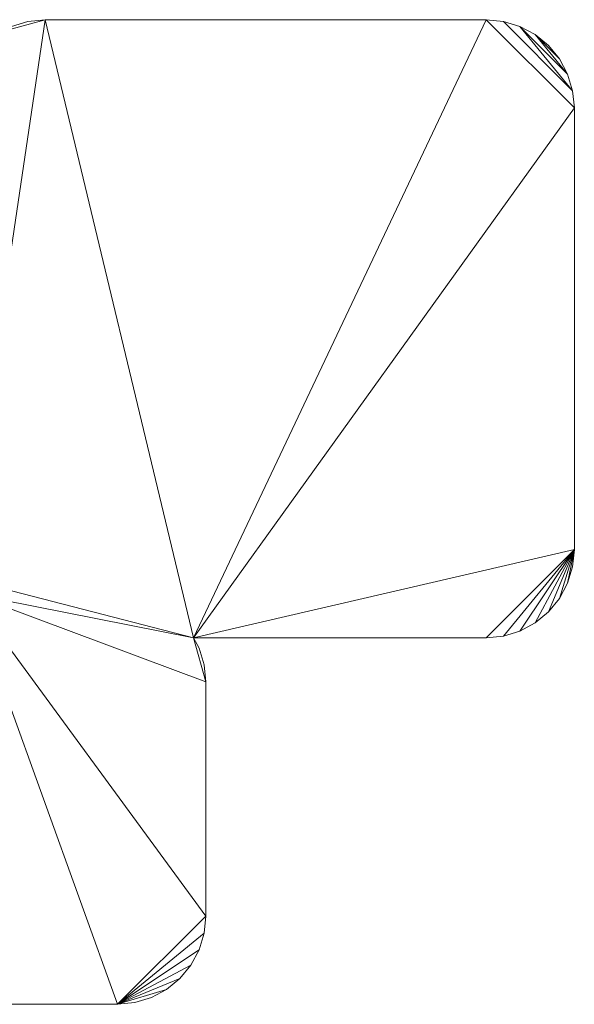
# Model space of a CAD drawing. Header units: millimetres. Extents: x -38221 to 49500, y -52000 to 43639.
# Tile 13 of 17: x 12901 to 17932, y 2539 to 11461. Entities that reach past the tile are written whole.
import ezdxf

# ---------------------------------------------------------------- set-up
doc = ezdxf.new("R2010")
doc.units = ezdxf.units.MM
doc.layers.add('A-MASS-____-OTLN', color=70, linetype='Continuous', lineweight=9)

msp = doc.modelspace()

# ---------------------------------------------------------------- meshes
at = {"layer": 'A-MASS-____-OTLN', "transparency": 33554560}
mesh = msp.add_polyface(dxfattribs=at)
corners = [(8067.9, 5460.7, 3200), (8067.9, 3710.7, 3200), (8083.3, 3554.6, 3200), (8128.8, 3404.5, 3200), (8202.8, 3266.2, 3200), (8302.3, 3145, 3200), (8423.5, 3045.5, 3200), (8561.8, 2971.6, 3200), (8711.9, 2926, 3200), (8867.9, 2910.7, 3200), (10867.9, 2910.7, 3200), (10988, 2922.5, 3200), (11002.8, 2894.9, 3200), (11102.3, 2773.7, 3200), (11223.5, 2674.2, 3200), (11361.8, 2600.2, 3200), (11511.9, 2554.7, 3200), (11667.9, 2539.3, 3200), (13789.3, 2539.3, 3200), (13945.3, 2554.7, 3200), (14095.4, 2600.2, 3200), (14233.7, 2674.2, 3200), (14355, 2773.7, 3200), (14454.4, 2894.9, 3200), (14528.4, 3033.2, 3200), (14573.9, 3183.3, 3200), (14589.3, 3339.3, 3200), (14589.3, 5460.7, 3200), (14573.9, 5616.7, 3200), (14528.4, 5766.8, 3200), (14478.2, 5860.7, 3200), (17132.1, 5860.7, 3200), (17288.1, 5876, 3200), (17438.2, 5921.6, 3200), (17576.5, 5995.5, 3200), (17697.7, 6095, 3200), (17797.2, 6216.2, 3200), (17871.2, 6354.5, 3200), (17916.7, 6504.6, 3200), (17932.1, 6660.7, 3200), (17932.1, 10660.7, 3200), (17916.7, 10816.7, 3200), (17871.2, 10966.8, 3200), (17797.2, 11105.1, 3200), (17697.7, 11226.3, 3200), (17576.5, 11325.8, 3200), (17438.2, 11399.8, 3200), (17288.1, 11445.3, 3200), (17132.1, 11460.7, 3200), (13132.1, 11460.7, 3200), (12976, 11445.3, 3200), (12825.9, 11399.8, 3200), (12732.1, 11349.6, 3200), (12638.2, 11399.8, 3200), (12488.1, 11445.3, 3200), (12332.1, 11460.7, 3200), (8867.9, 11460.7, 3200), (8711.9, 11445.3, 3200), (8561.8, 11399.8, 3200), (8423.5, 11325.8, 3200), (8302.3, 11226.3, 3200), (8202.8, 11105.1, 3200), (8128.8, 10966.8, 3200), (8083.3, 10816.7, 3200), (8067.9, 10660.7, 3200), (8067.9, 7196.6, 3200), (8083.3, 7040.5, 3200), (8128.8, 6890.4, 3200), (8202.8, 6752.1, 3200), (8302.3, 6630.9, 3200), (8423.5, 6531.4, 3200), (8561.8, 6457.5, 3200), (8711.9, 6411.9, 3200), (8867.9, 6396.6, 3200), (12332.1, 6396.6, 3200), (12378.8, 6401.2, 3200), (12392.9, 6354.5, 3200), (12443.1, 6260.7, 3200), (11667.9, 6260.7, 3200), (11511.9, 6245.3, 3200), (11361.8, 6199.8, 3200), (11267.9, 6149.6, 3200), (11174.1, 6199.8, 3200), (11024, 6245.3, 3200), (10867.9, 6260.7, 3200), (8867.9, 6260.7, 3200), (8711.9, 6245.3, 3200), (8561.8, 6199.8, 3200), (8423.5, 6125.8, 3200), (8302.3, 6026.3, 3200), (8202.8, 5905.1, 3200), (8128.8, 5766.8, 3200), (8083.3, 5616.7, 3200)]
mesh.append_faces([[corners[k] for k in face] for face in [(5, 3, 4), (83, 81, 82), (81, 78, 79, 80), (39, 37, 38), (45, 43, 44)]], dxfattribs={"vtx0": -1})
mesh.append_faces([[corners[k] for k in face] for face in [(86, 0, 85), (17, 11, 16)]], dxfattribs={"vtx0": -1, "vtx1": -1})
mesh.append_faces([[corners[k] for k in face] for face in [(84, 10, 81, 83), (26, 77, 18, 25), (49, 75, 30, 48), (40, 48, 30)]], dxfattribs={"vtx0": -1, "vtx1": -1, "vtx2": -1})
mesh.append_faces([[corners[k] for k in face] for face in [(65, 73, 55, 56), (77, 11, 17, 18)]], dxfattribs={"vtx0": -1, "vtx1": -1, "vtx3": -1})
mesh.append_faces([[corners[k] for k in face] for face in [(6, 2, 3, 5), (7, 1, 2, 6), (9, 0, 1), (65, 69, 70), (11, 77, 78)]], dxfattribs={"vtx0": -1, "vtx2": -1})
mesh.append_faces([[corners[k] for k in face] for face in [(81, 10, 11, 78), (77, 26, 27, 30), (52, 74, 75, 49), (55, 73, 74, 52)]], dxfattribs={"vtx0": -1, "vtx2": -1, "vtx3": -1})
mesh.append_faces([[corners[k] for k in face] for face in [(11, 14, 15, 16), (1, 7, 8, 9), (0, 86, 87, 88), (18, 21, 22, 23), (18, 23, 24, 25), (39, 31, 32, 33), (39, 35, 36, 37)]], dxfattribs={"vtx0": -1, "vtx3": -1})
mesh.append_faces([[corners[k] for k in face] for face in [(13, 14, 11, 12), (54, 55, 52, 53)]], dxfattribs={"vtx1": -1})
mesh.append_faces([[corners[k] for k in face] for face in [(89, 90, 0, 88), (68, 69, 65, 67), (84, 85, 10), (71, 72, 65, 70), (72, 73, 65), (34, 35, 39, 33)]], dxfattribs={"vtx1": -1, "vtx2": -1})
mesh.append_faces([[corners[k] for k in face] for face in [(9, 10, 85, 0)]], dxfattribs={"vtx1": -1, "vtx2": -1, "vtx3": -1})
mesh.append_faces([[corners[k] for k in face] for face in [(58, 59, 62, 63), (63, 64, 57, 58), (64, 65, 56, 57), (30, 31, 39, 40), (41, 42, 46, 47), (40, 41, 47, 48), (45, 46, 42, 43)]], dxfattribs={"vtx1": -1, "vtx3": -1})
mesh.append_faces([[corners[k] for k in face] for face in [(91, 92, 0, 90), (65, 66, 67), (28, 29, 30, 27), (50, 51, 52, 49)]], dxfattribs={"vtx2": -1})
mesh.append_faces([[corners[k] for k in face] for face in [(75, 76, 77, 30)]], dxfattribs={"vtx2": -1, "vtx3": -1})
mesh.append_faces([[corners[k] for k in face] for face in [(59, 60, 61, 62), (18, 19, 20, 21)]], dxfattribs={"vtx3": -1})
mesh = msp.add_polyface(dxfattribs=at)
corners = [(8067.9, 5460.7), (8083.3, 5616.7), (8128.8, 5766.8), (8202.8, 5905.1), (8302.3, 6026.3), (8423.5, 6125.8), (8561.8, 6199.8), (8711.9, 6245.3), (8867.9, 6260.7), (10867.9, 6260.7), (11024, 6245.3), (11174.1, 6199.8), (11267.9, 6149.6), (11361.8, 6199.8), (11511.9, 6245.3), (11667.9, 6260.7), (12443.1, 6260.7), (12392.9, 6354.5), (12378.8, 6401.2), (12332.1, 6396.6), (8867.9, 6396.6), (8711.9, 6411.9), (8561.8, 6457.5), (8423.5, 6531.4), (8302.3, 6630.9), (8202.8, 6752.1), (8128.8, 6890.4), (8083.3, 7040.5), (8067.9, 7196.6), (8067.9, 10660.7), (8083.3, 10816.7), (8128.8, 10966.8), (8202.8, 11105.1), (8302.3, 11226.3), (8423.5, 11325.8), (8561.8, 11399.8), (8711.9, 11445.3), (8867.9, 11460.7), (12332.1, 11460.7), (12488.1, 11445.3), (12638.2, 11399.8), (12732.1, 11349.6), (12825.9, 11399.8), (12976, 11445.3), (13132.1, 11460.7), (17132.1, 11460.7), (17288.1, 11445.3), (17438.2, 11399.8), (17576.5, 11325.8), (17697.7, 11226.3), (17797.2, 11105.1), (17871.2, 10966.8), (17916.7, 10816.7), (17932.1, 10660.7), (17932.1, 6660.7), (17916.7, 6504.6), (17871.2, 6354.5), (17797.2, 6216.2), (17697.7, 6095), (17576.5, 5995.5), (17438.2, 5921.6), (17288.1, 5876), (17132.1, 5860.7), (14478.2, 5860.7), (14528.4, 5766.8), (14573.9, 5616.7), (14589.3, 5460.7), (14589.3, 3339.3), (14573.9, 3183.3), (14528.4, 3033.2), (14454.4, 2894.9), (14355, 2773.7), (14233.7, 2674.2), (14095.4, 2600.2), (13945.3, 2554.7), (13789.3, 2539.3), (11667.9, 2539.3), (11511.9, 2554.7), (11361.8, 2600.2), (11223.5, 2674.2), (11102.3, 2773.7), (11002.8, 2894.9), (10988, 2922.5), (10867.9, 2910.7), (8867.9, 2910.7), (8711.9, 2926), (8561.8, 2971.6), (8423.5, 3045.5), (8302.3, 3145), (8202.8, 3266.2), (8128.8, 3404.5), (8083.3, 3554.6), (8067.9, 3710.7)]
mesh.append_faces([[corners[k] for k in face] for face in [(75, 72, 73, 74), (82, 80, 81), (14, 12, 13), (90, 87, 88, 89)]], dxfattribs={"vtx0": -1})
mesh.append_faces([[corners[k] for k in face] for face in [(16, 82, 15), (54, 63, 53), (92, 86, 91), (35, 31, 34)]], dxfattribs={"vtx0": -1, "vtx1": -1})
mesh.append_faces([[corners[k] for k in face] for face in [(66, 16, 63), (63, 18, 44), (84, 0, 8, 83)]], dxfattribs={"vtx0": -1, "vtx1": -1, "vtx2": -1})
mesh.append_faces([[corners[k] for k in face] for face in [(41, 44, 18, 19), (38, 41, 19, 20), (28, 38, 20, 21)]], dxfattribs={"vtx0": -1, "vtx1": -1, "vtx3": -1})
mesh.append_faces([[corners[k] for k in face] for face in [(75, 71, 72), (53, 45, 46, 52), (52, 46, 47), (87, 90, 91, 86), (83, 8, 9), (0, 7, 8)]], dxfattribs={"vtx0": -1, "vtx2": -1})
mesh.append_faces([[corners[k] for k in face] for face in [(16, 66, 67, 75), (16, 75, 76, 82), (12, 14, 15, 82), (63, 44, 45, 53), (12, 82, 83, 9)]], dxfattribs={"vtx0": -1, "vtx2": -1, "vtx3": -1})
mesh.append_faces([[corners[k] for k in face] for face in [(54, 57, 58, 59), (54, 61, 62, 63), (75, 69, 70, 71), (82, 76, 77, 78), (82, 78, 79, 80), (0, 3, 4, 5), (28, 21, 22, 23), (28, 23, 24, 25)]], dxfattribs={"vtx0": -1, "vtx3": -1})
mesh.append_faces([[corners[k] for k in face] for face in [(65, 66, 63, 64)]], dxfattribs={"vtx1": -1})
mesh.append_faces([[corners[k] for k in face] for face in [(68, 69, 75, 67), (60, 61, 54, 59), (85, 86, 92, 84), (6, 7, 0, 5), (92, 0, 84)]], dxfattribs={"vtx1": -1, "vtx2": -1})
mesh.append_faces([[corners[k] for k in face] for face in [(47, 48, 51, 52), (37, 38, 28, 29), (35, 36, 30, 31), (36, 37, 29, 30)]], dxfattribs={"vtx1": -1, "vtx3": -1})
mesh.append_faces([[corners[k] for k in face] for face in [(39, 40, 41, 38), (10, 11, 12, 9), (26, 27, 28, 25), (32, 33, 34, 31)]], dxfattribs={"vtx2": -1})
mesh.append_faces([[corners[k] for k in face] for face in [(16, 17, 18, 63)]], dxfattribs={"vtx2": -1, "vtx3": -1})
mesh.append_faces([[corners[k] for k in face] for face in [(54, 55, 56, 57), (48, 49, 50, 51), (41, 42, 43, 44), (0, 1, 2, 3)]], dxfattribs={"vtx3": -1})
mesh = msp.add_polyface(dxfattribs=at)
corners = [(12825.9, 11399.8, 3200), (12976, 11445.3, 3200), (12976, 11445.3), (12825.9, 11399.8)]
mesh.append_faces([[corners[k] for k in face] for face in [(3, 0, 1, 2)]])
mesh = msp.add_polyface(dxfattribs=at)
corners = [(12976, 11445.3, 3200), (13132.1, 11460.7, 3200), (13132.1, 11460.7), (12976, 11445.3)]
mesh.append_faces([[corners[k] for k in face] for face in [(0, 1, 2, 3)]])
mesh = msp.add_polyface(dxfattribs=at)
corners = [(13132.1, 11460.7, 3200), (17132.1, 11460.7, 3200), (17132.1, 11460.7), (13132.1, 11460.7)]
mesh.append_faces([[corners[k] for k in face] for face in [(3, 0, 1, 2)]])
mesh = msp.add_polyface(dxfattribs=at)
corners = [(17132.1, 11460.7, 3200), (17288.1, 11445.3, 3200), (17288.1, 11445.3), (17132.1, 11460.7)]
mesh.append_faces([[corners[k] for k in face] for face in [(0, 1, 2, 3)]])
mesh = msp.add_polyface(dxfattribs=at)
corners = [(17288.1, 11445.3, 3200), (17438.2, 11399.8, 3200), (17438.2, 11399.8), (17288.1, 11445.3)]
mesh.append_faces([[corners[k] for k in face] for face in [(3, 0, 1, 2)]])
mesh = msp.add_polyface(dxfattribs=at)
corners = [(17438.2, 11399.8, 3200), (17576.5, 11325.8, 3200), (17576.5, 11325.8), (17438.2, 11399.8)]
mesh.append_faces([[corners[k] for k in face] for face in [(0, 1, 2, 3)]])
mesh = msp.add_polyface(dxfattribs=at)
corners = [(17576.5, 11325.8, 3200), (17697.7, 11226.3, 3200), (17697.7, 11226.3), (17576.5, 11325.8)]
mesh.append_faces([[corners[k] for k in face] for face in [(3, 0, 1, 2)]])
mesh = msp.add_polyface(dxfattribs=at)
corners = [(17697.7, 11226.3, 3200), (17797.2, 11105.1, 3200), (17797.2, 11105.1), (17697.7, 11226.3)]
mesh.append_faces([[corners[k] for k in face] for face in [(0, 1, 2, 3)]])
mesh = msp.add_polyface(dxfattribs=at)
corners = [(17797.2, 11105.1, 3200), (17871.2, 10966.8, 3200), (17871.2, 10966.8), (17797.2, 11105.1)]
mesh.append_faces([[corners[k] for k in face] for face in [(3, 0, 1, 2)]])
mesh = msp.add_polyface(dxfattribs=at)
corners = [(17871.2, 10966.8, 3200), (17916.7, 10816.7, 3200), (17916.7, 10816.7), (17871.2, 10966.8)]
mesh.append_faces([[corners[k] for k in face] for face in [(0, 1, 2, 3)]])
mesh = msp.add_polyface(dxfattribs=at)
corners = [(17916.7, 10816.7, 3200), (17932.1, 10660.7, 3200), (17932.1, 10660.7), (17916.7, 10816.7)]
mesh.append_faces([[corners[k] for k in face] for face in [(0, 1, 2, 3)]])
mesh = msp.add_polyface(dxfattribs=at)
corners = [(17932.1, 10660.7, 3200), (17932.1, 6660.7, 3200), (17932.1, 6660.7), (17932.1, 10660.7)]
mesh.append_faces([[corners[k] for k in face] for face in [(3, 0, 1, 2)]])
mesh = msp.add_polyface(dxfattribs=at)
corners = [(17932.1, 6660.7, 3200), (17916.7, 6504.6, 3200), (17916.7, 6504.6), (17932.1, 6660.7)]
mesh.append_faces([[corners[k] for k in face] for face in [(0, 1, 2, 3)]])
mesh = msp.add_polyface(dxfattribs=at)
corners = [(17916.7, 6504.6, 3200), (17871.2, 6354.5, 3200), (17871.2, 6354.5), (17916.7, 6504.6)]
mesh.append_faces([[corners[k] for k in face] for face in [(0, 1, 2, 3)]])
mesh = msp.add_polyface(dxfattribs=at)
corners = [(17871.2, 6354.5, 3200), (17797.2, 6216.2, 3200), (17797.2, 6216.2), (17871.2, 6354.5)]
mesh.append_faces([[corners[k] for k in face] for face in [(0, 1, 2, 3)]])
mesh = msp.add_polyface(dxfattribs=at)
corners = [(17797.2, 6216.2, 3200), (17697.7, 6095, 3200), (17697.7, 6095), (17797.2, 6216.2)]
mesh.append_faces([[corners[k] for k in face] for face in [(0, 1, 2, 3)]])
mesh = msp.add_polyface(dxfattribs=at)
corners = [(17697.7, 6095, 3200), (17576.5, 5995.5, 3200), (17576.5, 5995.5), (17697.7, 6095)]
mesh.append_faces([[corners[k] for k in face] for face in [(0, 1, 2, 3)]])
mesh = msp.add_polyface(dxfattribs=at)
corners = [(17576.5, 5995.5, 3200), (17438.2, 5921.6, 3200), (17438.2, 5921.6), (17576.5, 5995.5)]
mesh.append_faces([[corners[k] for k in face] for face in [(3, 0, 1, 2)]])
mesh = msp.add_polyface(dxfattribs=at)
corners = [(17438.2, 5921.6, 3200), (17288.1, 5876, 3200), (17288.1, 5876), (17438.2, 5921.6)]
mesh.append_faces([[corners[k] for k in face] for face in [(3, 0, 1, 2)]])
mesh = msp.add_polyface(dxfattribs=at)
corners = [(14478.2, 5860.7, 3200), (14528.4, 5766.8, 3200), (14528.4, 5766.8), (14478.2, 5860.7)]
mesh.append_faces([[corners[k] for k in face] for face in [(3, 0, 1, 2)]])
mesh = msp.add_polyface(dxfattribs=at)
corners = [(17132.1, 5860.7, 3200), (14478.2, 5860.7, 3200), (14478.2, 5860.7), (17132.1, 5860.7)]
mesh.append_faces([[corners[k] for k in face] for face in [(3, 0, 1, 2)]])
mesh = msp.add_polyface(dxfattribs=at)
corners = [(17288.1, 5876, 3200), (17132.1, 5860.7, 3200), (17132.1, 5860.7), (17288.1, 5876)]
mesh.append_faces([[corners[k] for k in face] for face in [(3, 0, 1, 2)]])
mesh = msp.add_polyface(dxfattribs=at)
corners = [(14528.4, 5766.8, 3200), (14573.9, 5616.7, 3200), (14573.9, 5616.7), (14528.4, 5766.8)]
mesh.append_faces([[corners[k] for k in face] for face in [(0, 1, 2, 3)]])
mesh = msp.add_polyface(dxfattribs=at)
corners = [(14573.9, 5616.7, 3200), (14589.3, 5460.7, 3200), (14589.3, 5460.7), (14573.9, 5616.7)]
mesh.append_faces([[corners[k] for k in face] for face in [(0, 1, 2, 3)]])
mesh = msp.add_polyface(dxfattribs=at)
corners = [(14589.3, 5460.7, 3200), (14589.3, 3339.3, 3200), (14589.3, 3339.3), (14589.3, 5460.7)]
mesh.append_faces([[corners[k] for k in face] for face in [(3, 0, 1, 2)]])
mesh = msp.add_polyface(dxfattribs=at)
corners = [(14589.3, 3339.3, 3200), (14573.9, 3183.3, 3200), (14573.9, 3183.3), (14589.3, 3339.3)]
mesh.append_faces([[corners[k] for k in face] for face in [(0, 1, 2, 3)]])
mesh = msp.add_polyface(dxfattribs=at)
corners = [(14573.9, 3183.3, 3200), (14528.4, 3033.2, 3200), (14528.4, 3033.2), (14573.9, 3183.3)]
mesh.append_faces([[corners[k] for k in face] for face in [(0, 1, 2, 3)]])
mesh = msp.add_polyface(dxfattribs=at)
corners = [(14528.4, 3033.2, 3200), (14454.4, 2894.9, 3200), (14454.4, 2894.9), (14528.4, 3033.2)]
mesh.append_faces([[corners[k] for k in face] for face in [(0, 1, 2, 3)]])
mesh = msp.add_polyface(dxfattribs=at)
corners = [(14454.4, 2894.9, 3200), (14355, 2773.7, 3200), (14355, 2773.7), (14454.4, 2894.9)]
mesh.append_faces([[corners[k] for k in face] for face in [(0, 1, 2, 3)]])
mesh = msp.add_polyface(dxfattribs=at)
corners = [(14355, 2773.7, 3200), (14233.7, 2674.2, 3200), (14233.7, 2674.2), (14355, 2773.7)]
mesh.append_faces([[corners[k] for k in face] for face in [(0, 1, 2, 3)]])
mesh = msp.add_polyface(dxfattribs=at)
corners = [(14095.4, 2600.2, 3200), (13945.3, 2554.7, 3200), (13945.3, 2554.7), (14095.4, 2600.2)]
mesh.append_faces([[corners[k] for k in face] for face in [(0, 1, 2, 3)]])
mesh = msp.add_polyface(dxfattribs=at)
corners = [(14233.7, 2674.2, 3200), (14095.4, 2600.2, 3200), (14095.4, 2600.2), (14233.7, 2674.2)]
mesh.append_faces([[corners[k] for k in face] for face in [(0, 1, 2, 3)]])
mesh = msp.add_polyface(dxfattribs=at)
corners = [(13789.3, 2539.3, 3200), (11667.9, 2539.3, 3200), (11667.9, 2539.3), (13789.3, 2539.3)]
mesh.append_faces([[corners[k] for k in face] for face in [(0, 1, 2, 3)]])
mesh = msp.add_polyface(dxfattribs=at)
corners = [(13945.3, 2554.7, 3200), (13789.3, 2539.3, 3200), (13789.3, 2539.3), (13945.3, 2554.7)]
mesh.append_faces([[corners[k] for k in face] for face in [(0, 1, 2, 3)]])

doc.saveas('drawing.dxf')
